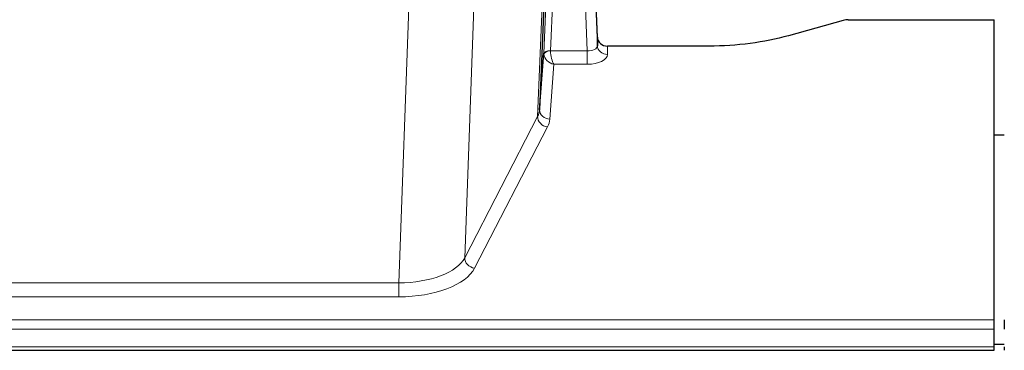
# Model space of a CAD drawing. Header units: inches. Extents: x 0 to 23760, y -13 to 16800.
# Tile 85 of 223: x 3350 to 3640, y 14107 to 14205. Entities that reach past the tile are written whole.
import ezdxf

# ---------------------------------------------------------------- set-up
doc = ezdxf.new("R2010")
doc.units = ezdxf.units.IN
doc.layers.add('254', color=7, linetype='Continuous', true_color=0xffffff)

msp = doc.modelspace()

# ---------------------------------------------------------------- linework, layer by layer
at = {"layer": '254', "color": 2, "linetype": 'Continuous', "lineweight": 25}
for p, q in [((3519.837, 14199.65), (3516.079, 14300.289)), ((3516.16, 14295.895), (3519.848, 14197.113)), ((3506.251, 14264.495), (3502.823, 14178.285)), ((3592.283, 14204.6), (3576.118, 14200.069)), ((3593.781, 14204.795), (3636.739, 14204.795)), ((3636.739, 14116.394), (3636.739, 14204.795)), ((3519.848, 14197.113), (3519.837, 14199.65)), ((3502.823, 14178.285), (3504.052, 14194.903)), ((3552.739, 14197.028), (3522.836, 14197.028)), ((3636.739, 14170.83), (3639.739, 14170.83)), ((3636.739, 14113.66), (3636.739, 14116.394)), ((3636.739, 14108.412), (3636.739, 14113.66)), ((3639.739, 14116.394), (3639.739, 14113.66)), ((3639.72, 14109.088), (3636.729, 14109.088)), ((3636.739, 14107.397), (3636.739, 14108.412)), ((3639.739, 14108.412), (3639.739, 14107.397)), ((3079.739, 14107.397), (3636.739, 14107.397))]:
    msp.add_line(p, q, dxfattribs=at)
at = {"layer": '254', "color": 110, "linetype": 'Continuous', "lineweight": 13}
for p, q in [((3516.855, 14195.582), (3513.724, 14279.433)), ((3509.071, 14269.72), (3506.049, 14195.668)), ((3504.052, 14194.903), (3506.944, 14265.78)), ((3502.237, 14176.274), (3505.705, 14263.485)), ((3484.188, 14228.799), (3480.752, 14134.66)), ((3461.344, 14127.256), (3464.817, 14222.431)), ((3506.05, 14195.582), (3516.855, 14195.582)), ((3516.855, 14195.582), (3516.855, 14191.666)), ((3522.836, 14197.028), (3522.846, 14194.581)), ((3507.013, 14191.666), (3505.819, 14175.518)), ((3516.855, 14191.666), (3507.013, 14191.666)), ((3480.752, 14134.66), (3502.237, 14176.274)), ((3505.146, 14173.211), (3483.661, 14131.596)), ((3254.134, 14127.256), (3461.344, 14127.256)), ((3461.344, 14127.256), (3461.344, 14123.155)), ((3461.344, 14123.155), (3254.134, 14123.155)), ((3079.739, 14116.394), (3636.739, 14116.394)), ((3079.739, 14113.66), (3636.739, 14113.66)), ((3079.739, 14108.412), (3636.739, 14108.412))]:
    msp.add_line(p, q, dxfattribs=at)
at = {"layer": '254', "color": 2, "linetype": 'Continuous', "lineweight": 25}
for centre, ratio, start_param, end_param in [((3593.784, 14203.338), 0.4856498, 4.7136997, 5.2369038), ((3522.836, 14199.741), 0.9042699, 0.0343167, 1.5714866)]:
    msp.add_ellipse(centre, major_axis=(-3, 0.002), ratio=ratio, start_param=start_param, end_param=end_param, dxfattribs=at)
at = {"layer": '254', "color": 110, "linetype": 'Continuous', "lineweight": 13}
for centre, major_axis, ratio, start_param, end_param in [((3507.049, 14194.776), (-2.996, 0.15), 0.8842156, 0.0089588, 0.1047243), ((3506.049, 14194.807), (1.998, -0.082), 0.4302193, 1.5883537, 3.1255299), ((3506.05, 14194.721), (-1.996, -0.13), 0.4297663, 4.6843512, 6.2157251), ((3507.049, 14195.637), (1.001, 0.011), 0.9036678, 3.0949665, 3.190732), ((3507.013, 14194.29), (-0.506, 2.997), 0.2740591, 1.0794715, 2.5891813), ((3516.843, 14197.204), (-3.004, 0.138), 0.5390598, 1.5996723, 3.1704686), ((3522.846, 14197.204), (-3, -0.013), 0.8746179, 0.0299147, 1.5670846), ((3507.013, 14194.29), (-2.669, 1.608), 0.8008031, 0.5106166, 2.0203264), ((3516.843, 14194.581), (-6.003, 0.008), 0.4854373, 1.5734916, 3.1442879), ((3482.82, 14178.54), (20.016, 0.121), 0.4848834, 6.0350943, 6.2444185), ((3505.819, 14178.142), (2.992, -0.221), 0.8740585, 3.1714428, 4.7769181), ((3505.146, 14175.835), (2.666, -1.376), 0.8484453, 3.5215353, 5.1252561), ((3482.82, 14175.916), (23.014, 0.002), 0.4845187, 6.038018, 6.2473422), ((3461.337, 14136.93), (20.013, 0.104), 0.483363, 4.7101919, 6.0355739), ((3483.661, 14134.22), (2.666, -1.376), 0.8484453, 3.5215353, 5.1252561), ((3461.337, 14134.306), (-23.012, 0.004), 0.4845836, 1.5711584, 2.8965404)]:
    msp.add_ellipse(centre, major_axis=major_axis, ratio=ratio, start_param=start_param, end_param=end_param, dxfattribs=at)
at = {"layer": '254', "color": 2, "linetype": 'Continuous', "lineweight": 25}
msp.add_open_spline([(3576.118, 14200.069), (3572.585, 14199.079), (3568.783, 14198.315), (3560.9, 14197.289), (3556.82, 14197.028), (3552.739, 14197.028)], degree=3, knots=[0, 0, 0, 0, 0.5, 0.5, 1, 1, 1, 1], dxfattribs=at)

doc.saveas('drawing.dxf')
